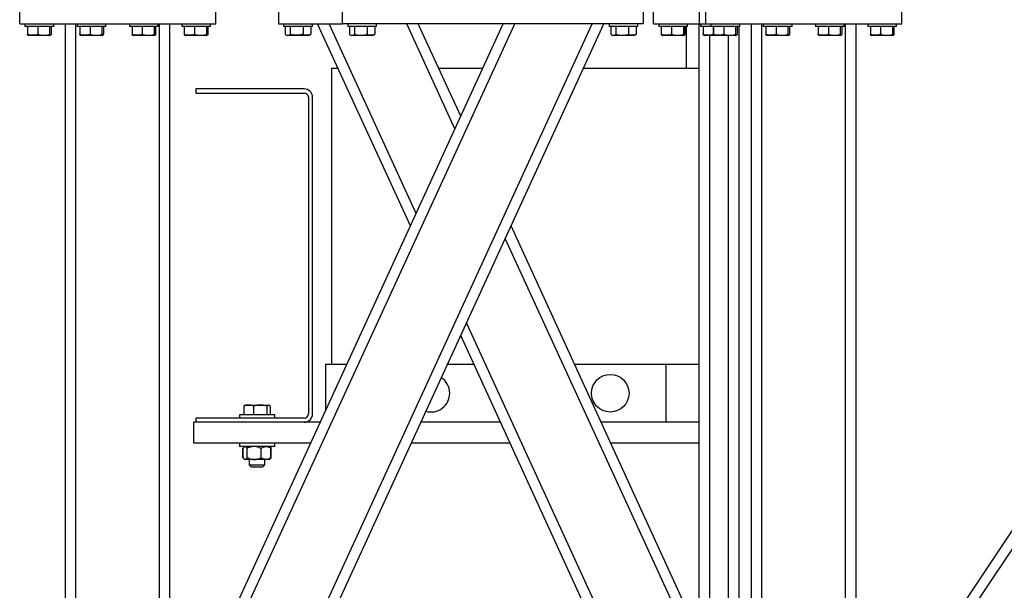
# Model space of a CAD drawing. Header units: millimetres. Extents: x 5 to 589, y 5 to 415.
# Tile 25 of 95: x 34 to 85, y 349 to 378. Entities that reach past the tile are written whole.
import ezdxf

# ---------------------------------------------------------------- set-up
doc = ezdxf.new("R2010")
doc.units = ezdxf.units.MM
doc.layers.add('TRAIT-FORT', color=4, linetype='Continuous', lineweight=25)

msp = doc.modelspace()

# ---------------------------------------------------------------- linework, layer by layer
at = {"layer": 'TRAIT-FORT', "color": 4, "linetype": 'Continuous', "lineweight": 25}
for p, q in [((34.3534, 378.1293), (34.3534, 378.7959)), ((44.3534, 378.1293), (44.3534, 378.7959)), ((47.5534, 378.7959), (47.5534, 378.1293)), ((50.8201, 378.1293), (50.8201, 378.7959)), ((66.1534, 378.7959), (66.1534, 378.1293)), ((66.6868, 378.1293), (66.6868, 378.7959)), ((69.0201, 378.7959), (69.0201, 378.1293)), ((69.3534, 378.1293), (69.3534, 378.7959)), ((79.3534, 378.1293), (79.3534, 378.7959)), ((34.3534, 378.1293), (44.3534, 378.1293)), ((34.6201, 378.1293), (34.6201, 377.9959)), ((34.6766, 377.9959), (34.6201, 377.9959)), ((36.0868, 377.9959), (34.6766, 377.9959)), ((34.7512, 377.9959), (34.7512, 377.5962)), ((35.2738, 377.9959), (35.2738, 377.5962)), ((35.8761, 377.9959), (35.8761, 377.5962)), ((35.9557, 377.9959), (35.9557, 377.5962)), ((36.0868, 377.9959), (36.0868, 378.1293)), ((36.6868, 325.4626), (36.6868, 378.1293)), ((37.2201, 325.4626), (37.2201, 378.1293)), ((37.2868, 378.1293), (37.2868, 377.9959)), ((37.3432, 377.9959), (37.2868, 377.9959)), ((38.7534, 377.9959), (37.3432, 377.9959)), ((37.4179, 377.9959), (37.4179, 377.5962)), ((37.9405, 377.9959), (37.9405, 377.5962)), ((38.5428, 377.9959), (38.5428, 377.5962)), ((38.6224, 377.9959), (38.6224, 377.5962)), ((38.7534, 377.9959), (38.7534, 378.1293)), ((39.9534, 378.1293), (39.9534, 377.9959)), ((40.0099, 377.9959), (39.9534, 377.9959)), ((41.4201, 377.9959), (40.0099, 377.9959)), ((40.0845, 377.9959), (40.0845, 377.5962)), ((40.6072, 377.9959), (40.6072, 377.5962)), ((41.2094, 377.9959), (41.2094, 377.5962)), ((41.289, 377.9959), (41.289, 377.5962)), ((41.4201, 377.9959), (41.4201, 378.1293)), ((41.4868, 325.4626), (41.4868, 378.1293)), ((42.0201, 347.4626), (42.0201, 378.1293)), ((42.6201, 378.1293), (42.6201, 377.9959)), ((42.6766, 377.9959), (42.6201, 377.9959)), ((44.0868, 377.9959), (42.6766, 377.9959)), ((42.7512, 377.9959), (42.7512, 377.5962)), ((43.2738, 377.9959), (43.2738, 377.5962)), ((43.4868, 334.4072), (63.5666, 378.1293)), ((43.4868, 343.033), (59.6051, 378.1293)), ((43.4868, 344.3109), (59.0182, 378.1293)), ((43.785, 333.7786), (64.1534, 378.1293)), ((43.8761, 377.9959), (43.8761, 377.5962)), ((43.9557, 377.9959), (43.9557, 377.5962)), ((44.0868, 377.9959), (44.0868, 378.1293)), ((47.5534, 378.1293), (50.8201, 378.1293)), ((47.8201, 378.1293), (47.8201, 377.9959)), ((49.2868, 377.9959), (47.8201, 377.9959)), ((47.9041, 377.9959), (47.9041, 377.5962)), ((48.1588, 377.9959), (48.1588, 377.5962)), ((48.8081, 377.9959), (48.8081, 377.5962)), ((49.2028, 377.9959), (49.2028, 377.5962)), ((49.2868, 377.9959), (49.2868, 378.1293)), ((54.2858, 367.8249), (49.5534, 378.1293)), ((54.5793, 368.4639), (50.1403, 378.1293)), ((66.1534, 378.1293), (50.8201, 378.1293)), ((51.0868, 378.1293), (51.0868, 377.9959)), ((52.101, 377.9959), (51.0868, 377.9959)), ((51.1708, 377.9959), (51.1708, 377.5962)), ((51.4255, 377.9959), (51.4255, 377.5962)), ((52.0748, 377.9959), (52.0748, 377.5962)), ((52.5534, 377.9959), (52.101, 377.9959)), ((52.4694, 377.9959), (52.4694, 377.5962)), ((52.5534, 377.9959), (52.5534, 378.1293)), ((56.56, 372.7768), (54.1018, 378.1293)), ((56.8534, 373.4158), (54.6887, 378.1293)), ((64.4201, 378.1293), (64.4201, 377.9959)), ((65.4344, 377.9959), (64.4201, 377.9959)), ((64.5041, 377.9959), (64.5041, 377.5962)), ((64.7588, 377.9959), (64.7588, 377.5962)), ((65.4081, 377.9959), (65.4081, 377.5962)), ((65.8868, 377.9959), (65.4344, 377.9959)), ((65.8028, 377.9959), (65.8028, 377.5962)), ((65.8868, 377.9959), (65.8868, 378.1293)), ((66.6868, 378.1293), (69.0201, 378.1293)), ((66.9534, 378.1293), (66.9534, 377.9959)), ((67.0099, 377.9959), (66.9534, 377.9959)), ((68.4201, 377.9959), (67.0099, 377.9959)), ((67.0845, 377.9959), (67.0845, 377.5962)), ((67.6072, 377.9959), (67.6072, 377.5962)), ((68.2094, 377.9959), (68.2094, 377.5962)), ((68.289, 377.9959), (68.289, 377.5962)), ((68.3734, 375.8771), (68.3734, 377.9959)), ((68.4201, 377.9959), (68.4201, 378.1293)), ((69.0201, 378.1293), (69.3534, 378.1293)), ((69.0201, 347.4626), (69.0201, 378.1293)), ((69.0868, 378.1293), (69.0868, 377.9959)), ((69.1427, 377.9959), (69.0868, 377.9959)), ((69.6201, 377.9959), (69.1427, 377.9959)), ((69.2174, 377.9959), (69.2174, 377.5962)), ((69.3534, 378.1293), (79.3534, 378.1293)), ((69.6201, 378.1293), (69.6201, 377.9959)), ((69.6766, 377.9959), (69.6201, 377.9959)), ((71.0868, 377.9959), (69.6766, 377.9959)), ((69.7393, 377.9959), (69.7393, 377.5962)), ((69.7512, 377.9959), (69.7512, 377.5962)), ((70.2738, 377.9959), (70.2738, 377.5962)), ((70.8761, 377.9959), (70.8761, 377.5962)), ((70.9557, 377.9959), (70.9557, 377.5962)), ((71.0534, 347.4626), (71.0534, 377.9959)), ((71.0868, 377.9959), (71.0868, 378.1293)), ((71.6868, 325.4626), (71.6868, 378.1293)), ((72.2201, 325.4626), (72.2201, 378.1293)), ((72.2868, 378.1293), (72.2868, 377.9959)), ((72.3432, 377.9959), (72.2868, 377.9959)), ((73.7534, 377.9959), (72.3432, 377.9959)), ((72.4179, 377.9959), (72.4179, 377.5962)), ((72.9405, 377.9959), (72.9405, 377.5962)), ((73.5428, 377.9959), (73.5428, 377.5962)), ((73.6224, 377.9959), (73.6224, 377.5962)), ((73.7534, 377.9959), (73.7534, 378.1293)), ((74.9534, 378.1293), (74.9534, 377.9959)), ((75.0099, 377.9959), (74.9534, 377.9959)), ((76.4201, 377.9959), (75.0099, 377.9959)), ((75.0845, 377.9959), (75.0845, 377.5962)), ((75.6072, 377.9959), (75.6072, 377.5962)), ((76.2094, 377.9959), (76.2094, 377.5962)), ((76.289, 377.9959), (76.289, 377.5962)), ((76.4201, 377.9959), (76.4201, 378.1293)), ((76.4868, 325.4626), (76.4868, 378.1293)), ((77.0201, 347.4626), (77.0201, 378.1293)), ((77.6201, 378.1293), (77.6201, 377.9959)), ((77.6766, 377.9959), (77.6201, 377.9959)), ((79.0868, 377.9959), (77.6766, 377.9959)), ((77.7512, 377.9959), (77.7512, 377.5962)), ((78.2738, 377.9959), (78.2738, 377.5962)), ((78.4868, 342.5422), (102.2115, 378.1293)), ((78.4868, 341.5807), (102.8525, 378.1293)), ((78.8761, 377.9959), (78.8761, 377.5962)), ((78.9557, 377.9959), (78.9557, 377.5962)), ((79.0868, 377.9959), (79.0868, 378.1293)), ((34.7825, 377.5481), (34.8151, 377.5293)), ((35.8918, 377.5293), (34.8151, 377.5293)), ((35.8918, 377.5293), (35.9244, 377.5481)), ((37.4492, 377.5481), (37.4818, 377.5293)), ((38.5584, 377.5293), (37.4818, 377.5293)), ((38.5584, 377.5293), (38.591, 377.5481)), ((40.1159, 377.5481), (40.1484, 377.5293)), ((41.2251, 377.5293), (40.1484, 377.5293)), ((41.2251, 377.5293), (41.2577, 377.5481)), ((42.7825, 377.5481), (42.8151, 377.5293)), ((43.8918, 377.5293), (42.8151, 377.5293)), ((43.8918, 377.5293), (43.9244, 377.5481)), ((47.937, 377.5744), (48.0151, 377.5293)), ((49.0918, 377.5293), (48.0151, 377.5293)), ((49.0918, 377.5293), (49.1699, 377.5744)), ((49.2028, 377.5962), (49.1686, 377.5765)), ((51.2037, 377.5744), (51.2818, 377.5293)), ((51.7536, 377.5293), (51.2818, 377.5293)), ((52.3584, 377.5293), (51.7536, 377.5293)), ((52.3584, 377.5293), (52.4366, 377.5744)), ((52.4694, 377.5962), (52.4353, 377.5765)), ((64.537, 377.5744), (64.6151, 377.5293)), ((65.087, 377.5293), (64.6151, 377.5293)), ((65.6918, 377.5293), (65.087, 377.5293)), ((65.6918, 377.5293), (65.7699, 377.5744)), ((65.8028, 377.5962), (65.7686, 377.5765)), ((67.1159, 377.5481), (67.1484, 377.5293)), ((68.2251, 377.5293), (67.1484, 377.5293)), ((68.2251, 377.5293), (68.2577, 377.5481)), ((69.2491, 377.5481), (69.2818, 377.5293)), ((69.8151, 377.5293), (69.2818, 377.5293)), ((69.5534, 347.4626), (69.5534, 377.5293)), ((69.7825, 377.5481), (69.8151, 377.5293)), ((70.8918, 377.5293), (69.8151, 377.5293)), ((70.5201, 347.4626), (70.5201, 377.5293)), ((70.8918, 377.5293), (70.9244, 377.5481)), ((72.4492, 377.5481), (72.4818, 377.5293)), ((73.5584, 377.5293), (72.4818, 377.5293)), ((73.5584, 377.5293), (73.591, 377.5481)), ((75.1159, 377.5481), (75.1484, 377.5293)), ((76.2251, 377.5293), (75.1484, 377.5293)), ((76.2251, 377.5293), (76.2577, 377.5481)), ((77.7825, 377.5481), (77.8151, 377.5293)), ((78.8918, 377.5293), (77.8151, 377.5293)), ((78.8918, 377.5293), (78.9244, 377.5481)), ((50.2548, 375.8771), (50.2548, 360.7726)), ((50.2548, 375.8771), (50.5878, 375.8771)), ((55.723, 375.8771), (57.9839, 375.8771)), ((63.1191, 375.8771), (69.0201, 375.8771)), ((43.3413, 374.8103), (43.3413, 374.5978)), ((48.8667, 374.8103), (43.3413, 374.8103)), ((43.3413, 374.5978), (48.8667, 374.5978)), ((49.0792, 374.3853), (49.0792, 358.2343)), ((49.2917, 358.2343), (49.2917, 374.3853)), ((70.2201, 344.3109), (59.4211, 367.8249)), ((70.2201, 343.033), (59.1276, 367.186)), ((70.2201, 334.4072), (57.1469, 362.8731)), ((69.9219, 333.7786), (56.8534, 362.2341)), ((49.9584, 360.7726), (49.9584, 358.4025)), ((49.9584, 360.7726), (51.047, 360.7726)), ((56.1822, 360.7726), (57.5247, 360.7726)), ((62.6599, 360.7726), (67.3151, 360.7726)), ((67.3151, 360.7726), (67.3151, 357.8093)), ((67.3151, 360.7726), (69.0201, 360.7726)), ((45.8617, 358.6884), (45.8414, 358.6767)), ((45.8617, 358.6884), (46.0403, 358.6884)), ((46.0403, 358.6884), (46.6209, 358.6884)), ((46.6209, 358.6884), (47.0423, 358.6884)), ((47.0423, 358.6884), (47.0617, 358.6884)), ((47.0821, 358.6767), (47.0617, 358.6884)), ((45.5617, 358.1884), (45.5617, 358.0218)), ((45.7345, 358.1884), (45.5617, 358.1884)), ((47.3617, 358.1884), (45.7345, 358.1884)), ((45.7937, 358.6348), (45.7937, 358.1884)), ((46.2869, 358.6348), (46.2869, 358.1884)), ((46.9549, 358.6348), (46.9549, 358.1884)), ((47.1297, 358.6348), (47.1297, 358.1884)), ((47.3617, 358.0218), (47.3617, 358.1884)), ((43.2401, 356.7426), (43.2401, 357.8093)), ((49.686, 357.8093), (43.2401, 357.8093)), ((43.3413, 358.0218), (43.3413, 357.8093)), ((48.8667, 358.0218), (43.3413, 358.0218)), ((58.8856, 357.8093), (54.8213, 357.8093)), ((69.0201, 357.8093), (64.0209, 357.8093)), ((49.1961, 356.7426), (43.2401, 356.7426)), ((45.5617, 356.7418), (45.5617, 356.5751)), ((45.7713, 356.7418), (45.5617, 356.7418)), ((47.3617, 356.7418), (45.7713, 356.7418)), ((46.0617, 356.7426), (46.0617, 356.7418)), ((46.8617, 356.7418), (46.8617, 356.7426)), ((47.3617, 356.5751), (47.3617, 356.7418)), ((59.3755, 356.7426), (54.3314, 356.7426)), ((69.0201, 356.7426), (64.5108, 356.7426)), ((45.7713, 356.5751), (45.5617, 356.5751)), ((45.7689, 356.5156), (45.7345, 356.4771)), ((45.7661, 356.5014), (45.7345, 356.4771)), ((45.7345, 356.0064), (45.7345, 356.4771)), ((45.7513, 356.0064), (45.7513, 356.4771)), ((47.3617, 356.5751), (45.7713, 356.5751)), ((45.8284, 356.5751), (45.8015, 356.5482)), ((45.9561, 356.0064), (45.9561, 356.4771)), ((46.6665, 356.0064), (46.6665, 356.4771)), ((47.122, 356.5482), (47.095, 356.5751)), ((47.1545, 356.5156), (47.122, 356.5482)), ((47.1545, 356.5156), (47.1889, 356.4771)), ((47.1721, 356.0064), (47.1721, 356.4771)), ((47.1889, 356.0064), (47.1889, 356.4771)), ((45.7345, 356.0064), (45.767, 355.9811)), ((45.8018, 355.935), (45.8284, 355.9084)), ((45.8537, 355.9084), (45.8284, 355.9084)), ((46.3113, 355.9084), (45.8537, 355.9084)), ((46.0617, 355.9084), (46.0617, 355.6384)), ((46.0617, 355.6384), (46.1784, 355.5218)), ((46.0617, 355.6384), (46.1808, 355.6384)), ((46.1808, 355.6384), (46.8617, 355.6384)), ((46.9193, 355.9084), (46.3113, 355.9084)), ((46.745, 355.5218), (46.8617, 355.6384)), ((46.8617, 355.6384), (46.8617, 355.9084)), ((47.095, 355.9084), (46.9193, 355.9084)), ((47.095, 355.9084), (47.1216, 355.935)), ((47.1216, 355.935), (47.1547, 355.9681)), ((46.2627, 355.5218), (46.1784, 355.5218)), ((46.745, 355.5218), (46.2627, 355.5218))]:
    msp.add_line(p, q, dxfattribs=at)
msp.add_circle((64.4805, 359.2909), 0.9583, dxfattribs=at)
for centre, radius, start, end in [((48.8667, 374.3853), 0.425, 360, 90), ((48.8667, 374.3853), 0.2125, 360, 90), ((55.333, 359.2909), 0.9583, 0, 56.12554), ((55.333, 359.2909), 0.9583, 254.53967, 0), ((48.8667, 358.2343), 0.425, 270, 0), ((48.8667, 358.2343), 0.2125, 270, 0)]:
    msp.add_arc(centre, radius, start, end, dxfattribs=at)
for points, knots in [([(34.7826, 377.5487), (34.7817, 377.549), (34.7773, 377.5506), (34.7695, 377.5605), (34.7599, 377.5763), (34.7539, 377.5901), (34.7512, 377.5962)], [0, 0, 0, 0, 0.0865606, 0.4120387, 0.7393352, 1, 1, 1, 1]), ([(35.2738, 377.5962), (35.2285, 377.5816), (35.1368, 377.5521), (35.0009, 377.5412), (34.871, 377.5571), (34.7914, 377.5831), (34.7512, 377.5962)], [0, 0, 0, 0, 0.2646049, 0.5349477, 0.7653431, 1, 1, 1, 1]), ([(35.2738, 377.5962), (35.3261, 377.5816), (35.4318, 377.5521), (35.5884, 377.5412), (35.738, 377.5571), (35.8298, 377.5831), (35.8761, 377.5962)], [0, 0, 0, 0, 0.2646049, 0.5349477, 0.7653431, 1, 1, 1, 1]), ([(35.9557, 377.5962), (35.9532, 377.5906), (35.9482, 377.5792), (35.9406, 377.5655), (35.9329, 377.5548), (35.9244, 377.5472), (35.915, 377.5445), (35.9047, 377.5487), (35.8944, 377.5601), (35.8848, 377.5764), (35.8788, 377.5901), (35.8761, 377.5962)], [0, 0, 0, 0, 0.0958859, 0.1919498, 0.2887104, 0.3857877, 0.5113662, 0.6378452, 0.7668888, 0.8966532, 1, 1, 1, 1]), ([(37.4493, 377.5487), (37.4484, 377.549), (37.444, 377.5506), (37.4362, 377.5605), (37.4266, 377.5763), (37.4205, 377.5901), (37.4179, 377.5962)], [0, 0, 0, 0, 0.0865606, 0.4120387, 0.7393352, 1, 1, 1, 1]), ([(37.9405, 377.5962), (37.8951, 377.5816), (37.8034, 377.5521), (37.6676, 377.5412), (37.5377, 377.5571), (37.458, 377.5831), (37.4179, 377.5962)], [0, 0, 0, 0, 0.2646049, 0.5349477, 0.7653431, 1, 1, 1, 1]), ([(37.9405, 377.5962), (37.9928, 377.5816), (38.0985, 377.5521), (38.255, 377.5412), (38.4047, 377.5571), (38.4965, 377.5831), (38.5428, 377.5962)], [0, 0, 0, 0, 0.2646049, 0.5349477, 0.7653431, 1, 1, 1, 1]), ([(38.6224, 377.5962), (38.6199, 377.5906), (38.6149, 377.5792), (38.6073, 377.5655), (38.5996, 377.5548), (38.591, 377.5472), (38.5816, 377.5445), (38.5714, 377.5487), (38.5611, 377.5601), (38.5515, 377.5764), (38.5455, 377.5901), (38.5428, 377.5962)], [0, 0, 0, 0, 0.0958859, 0.1919498, 0.2887104, 0.3857877, 0.5113662, 0.6378452, 0.7668888, 0.8966532, 1, 1, 1, 1]), ([(40.116, 377.5487), (40.115, 377.549), (40.1106, 377.5506), (40.1028, 377.5605), (40.0933, 377.5763), (40.0872, 377.5901), (40.0845, 377.5962)], [0, 0, 0, 0, 0.0865606, 0.4120387, 0.7393352, 1, 1, 1, 1]), ([(40.6072, 377.5962), (40.5618, 377.5816), (40.4701, 377.5521), (40.3342, 377.5412), (40.2043, 377.5571), (40.1247, 377.5831), (40.0845, 377.5962)], [0, 0, 0, 0, 0.2646049, 0.5349477, 0.7653431, 1, 1, 1, 1]), ([(40.6072, 377.5962), (40.6594, 377.5816), (40.7651, 377.5521), (40.9217, 377.5412), (41.0714, 377.5571), (41.1631, 377.5831), (41.2094, 377.5962)], [0, 0, 0, 0, 0.2646049, 0.5349477, 0.7653431, 1, 1, 1, 1]), ([(41.289, 377.5962), (41.2866, 377.5906), (41.2816, 377.5792), (41.274, 377.5655), (41.2663, 377.5548), (41.2577, 377.5472), (41.2483, 377.5445), (41.238, 377.5487), (41.2277, 377.5601), (41.2182, 377.5764), (41.2121, 377.5901), (41.2094, 377.5962)], [0, 0, 0, 0, 0.0958859, 0.1919498, 0.2887104, 0.3857877, 0.5113662, 0.6378452, 0.7668888, 0.8966532, 1, 1, 1, 1]), ([(42.7826, 377.5487), (42.7817, 377.549), (42.7773, 377.5506), (42.7695, 377.5605), (42.7599, 377.5763), (42.7539, 377.5901), (42.7512, 377.5962)], [0, 0, 0, 0, 0.0865606, 0.4120387, 0.7393352, 1, 1, 1, 1]), ([(43.2738, 377.5962), (43.2285, 377.5816), (43.1368, 377.5521), (43.0009, 377.5412), (42.871, 377.5571), (42.7914, 377.5831), (42.7512, 377.5962)], [0, 0, 0, 0, 0.2646049, 0.5349477, 0.7653431, 1, 1, 1, 1]), ([(43.2738, 377.5962), (43.3261, 377.5816), (43.4318, 377.5521), (43.5884, 377.5412), (43.738, 377.5571), (43.8298, 377.5831), (43.8761, 377.5962)], [0, 0, 0, 0, 0.2646049, 0.5349477, 0.7653431, 1, 1, 1, 1]), ([(43.9557, 377.5962), (43.9532, 377.5906), (43.9482, 377.5792), (43.9406, 377.5655), (43.9329, 377.5548), (43.9244, 377.5472), (43.915, 377.5445), (43.9047, 377.5487), (43.8944, 377.5601), (43.8848, 377.5764), (43.8788, 377.5901), (43.8761, 377.5962)], [0, 0, 0, 0, 0.0958859, 0.1919498, 0.2887104, 0.3857877, 0.5113662, 0.6378452, 0.7668888, 0.8966532, 1, 1, 1, 1]), ([(47.9041, 377.5962), (47.9262, 377.5816), (47.9709, 377.5521), (48.0371, 377.5412), (48.1004, 377.5571), (48.1392, 377.5831), (48.1588, 377.5962)], [0, 0, 0, 0, 0.26460494, 0.53494775, 0.76534313, 1, 1, 1, 1]), ([(48.8081, 377.5962), (48.7878, 377.5906), (48.7472, 377.5792), (48.6852, 377.5655), (48.6223, 377.5548), (48.5525, 377.5472), (48.4758, 377.5445), (48.392, 377.5487), (48.3081, 377.5601), (48.2301, 377.5764), (48.1807, 377.5901), (48.1588, 377.5962)], [0, 0, 0, 0, 0.0958859, 0.1919498, 0.2887104, 0.3857877, 0.5113662, 0.6378452, 0.7668888, 0.8966532, 1, 1, 1, 1]), ([(49.2028, 377.5962), (49.1685, 377.5816), (49.0993, 377.5521), (48.9967, 377.5412), (48.8986, 377.5571), (48.8385, 377.5831), (48.8081, 377.5962)], [0, 0, 0, 0, 0.2646049, 0.5349477, 0.7653431, 1, 1, 1, 1]), ([(51.1708, 377.5962), (51.1929, 377.5816), (51.2376, 377.5521), (51.3038, 377.5412), (51.3671, 377.5571), (51.4059, 377.5831), (51.4255, 377.5962)], [0, 0, 0, 0, 0.2646049, 0.5349477, 0.7653431, 1, 1, 1, 1]), ([(51.4255, 377.5962), (51.4458, 377.5906), (51.4864, 377.5792), (51.5484, 377.5655), (51.6113, 377.5548), (51.6811, 377.5472), (51.7578, 377.5445), (51.8416, 377.5487), (51.9255, 377.5601), (52.0035, 377.5764), (52.0529, 377.5901), (52.0748, 377.5962)], [0, 0, 0, 0, 0.0958859, 0.1919498, 0.2887104, 0.3857877, 0.5113662, 0.6378452, 0.7668888, 0.8966532, 1, 1, 1, 1]), ([(52.4694, 377.5962), (52.4352, 377.5816), (52.3659, 377.5521), (52.2633, 377.5412), (52.1653, 377.5571), (52.1051, 377.5831), (52.0748, 377.5962)], [0, 0, 0, 0, 0.2646049, 0.5349477, 0.7653431, 1, 1, 1, 1]), ([(64.5041, 377.5962), (64.5262, 377.5816), (64.5709, 377.5521), (64.6371, 377.5412), (64.7004, 377.5571), (64.7392, 377.5831), (64.7588, 377.5962)], [0, 0, 0, 0, 0.2646049, 0.5349477, 0.7653431, 1, 1, 1, 1]), ([(64.7588, 377.5962), (64.7791, 377.5906), (64.8198, 377.5792), (64.8818, 377.5655), (64.9446, 377.5548), (65.0144, 377.5472), (65.0912, 377.5445), (65.1749, 377.5487), (65.2589, 377.5601), (65.3369, 377.5764), (65.3862, 377.5901), (65.4081, 377.5962)], [0, 0, 0, 0, 0.0958859, 0.1919498, 0.2887104, 0.3857877, 0.5113662, 0.6378452, 0.7668888, 0.8966532, 1, 1, 1, 1]), ([(65.8028, 377.5962), (65.7685, 377.5816), (65.6993, 377.5521), (65.5967, 377.5412), (65.4986, 377.5571), (65.4385, 377.5831), (65.4081, 377.5962)], [0, 0, 0, 0, 0.2646049, 0.5349477, 0.7653431, 1, 1, 1, 1]), ([(67.116, 377.5487), (67.115, 377.549), (67.1106, 377.5506), (67.1028, 377.5605), (67.0933, 377.5763), (67.0872, 377.5901), (67.0845, 377.5962)], [0, 0, 0, 0, 0.0865606, 0.4120387, 0.7393352, 1, 1, 1, 1]), ([(67.6072, 377.5962), (67.5618, 377.5816), (67.4701, 377.5521), (67.3342, 377.5412), (67.2043, 377.5571), (67.1247, 377.5831), (67.0845, 377.5962)], [0, 0, 0, 0, 0.2646049, 0.5349477, 0.7653431, 1, 1, 1, 1]), ([(67.6072, 377.5962), (67.6594, 377.5816), (67.7651, 377.5521), (67.9217, 377.5412), (68.0714, 377.5571), (68.1631, 377.5831), (68.2094, 377.5962)], [0, 0, 0, 0, 0.2646049, 0.5349477, 0.7653431, 1, 1, 1, 1]), ([(68.289, 377.5962), (68.2866, 377.5906), (68.2816, 377.5792), (68.274, 377.5655), (68.2663, 377.5548), (68.2577, 377.5472), (68.2483, 377.5445), (68.238, 377.5487), (68.2277, 377.5601), (68.2182, 377.5764), (68.2121, 377.5901), (68.2094, 377.5962)], [0, 0, 0, 0, 0.0958859, 0.1919498, 0.2887104, 0.3857877, 0.5113662, 0.6378452, 0.7668888, 0.8966532, 1, 1, 1, 1]), ([(69.2492, 377.5488), (69.2483, 377.5491), (69.2439, 377.5506), (69.236, 377.5605), (69.2263, 377.5763), (69.2201, 377.5901), (69.2174, 377.5962)], [0, 0, 0, 0, 0.082888, 0.4096747, 0.7382871, 1, 1, 1, 1]), ([(69.7393, 377.5962), (69.694, 377.5816), (69.6024, 377.5521), (69.4667, 377.5412), (69.337, 377.5571), (69.2575, 377.5831), (69.2174, 377.5962)], [0, 0, 0, 0, 0.2646049, 0.5349477, 0.7653431, 1, 1, 1, 1]), ([(69.7826, 377.5487), (69.7817, 377.549), (69.7773, 377.5506), (69.7695, 377.5605), (69.7599, 377.5763), (69.7539, 377.5901), (69.7512, 377.5962)], [0, 0, 0, 0, 0.0865606, 0.4120387, 0.7393352, 1, 1, 1, 1]), ([(70.2738, 377.5962), (70.2285, 377.5816), (70.1368, 377.5521), (70.0009, 377.5412), (69.871, 377.5571), (69.7914, 377.5831), (69.7512, 377.5962)], [0, 0, 0, 0, 0.2646049, 0.5349477, 0.7653431, 1, 1, 1, 1]), ([(70.2738, 377.5962), (70.3261, 377.5816), (70.4318, 377.5521), (70.5884, 377.5412), (70.738, 377.5571), (70.8298, 377.5831), (70.8761, 377.5962)], [0, 0, 0, 0, 0.2646049, 0.5349477, 0.7653431, 1, 1, 1, 1]), ([(70.9557, 377.5962), (70.9532, 377.5906), (70.9482, 377.5792), (70.9406, 377.5655), (70.9329, 377.5548), (70.9244, 377.5472), (70.915, 377.5445), (70.9047, 377.5487), (70.8944, 377.5601), (70.8848, 377.5764), (70.8788, 377.5901), (70.8761, 377.5962)], [0, 0, 0, 0, 0.0958859, 0.1919498, 0.2887104, 0.3857877, 0.5113662, 0.6378452, 0.7668888, 0.8966532, 1, 1, 1, 1]), ([(72.4493, 377.5487), (72.4484, 377.549), (72.444, 377.5506), (72.4362, 377.5605), (72.4266, 377.5763), (72.4205, 377.5901), (72.4179, 377.5962)], [0, 0, 0, 0, 0.0865606, 0.4120387, 0.7393352, 1, 1, 1, 1]), ([(72.9405, 377.5962), (72.8951, 377.5816), (72.8034, 377.5521), (72.6676, 377.5412), (72.5377, 377.5571), (72.458, 377.5831), (72.4179, 377.5962)], [0, 0, 0, 0, 0.2646049, 0.5349477, 0.7653431, 1, 1, 1, 1]), ([(72.9405, 377.5962), (72.9928, 377.5816), (73.0985, 377.5521), (73.255, 377.5412), (73.4047, 377.5571), (73.4965, 377.5831), (73.5428, 377.5962)], [0, 0, 0, 0, 0.2646049, 0.5349477, 0.7653431, 1, 1, 1, 1]), ([(73.6224, 377.5962), (73.6199, 377.5906), (73.6149, 377.5792), (73.6073, 377.5655), (73.5996, 377.5548), (73.591, 377.5472), (73.5816, 377.5445), (73.5714, 377.5487), (73.5611, 377.5601), (73.5515, 377.5764), (73.5455, 377.5901), (73.5428, 377.5962)], [0, 0, 0, 0, 0.0958859, 0.1919498, 0.2887104, 0.3857877, 0.5113662, 0.6378452, 0.7668888, 0.8966532, 1, 1, 1, 1]), ([(75.116, 377.5487), (75.115, 377.549), (75.1106, 377.5506), (75.1028, 377.5605), (75.0933, 377.5763), (75.0872, 377.5901), (75.0845, 377.5962)], [0, 0, 0, 0, 0.0865606, 0.4120387, 0.7393352, 1, 1, 1, 1]), ([(75.6072, 377.5962), (75.5618, 377.5816), (75.4701, 377.5521), (75.3342, 377.5412), (75.2043, 377.5571), (75.1247, 377.5831), (75.0845, 377.5962)], [0, 0, 0, 0, 0.2646049, 0.5349477, 0.7653431, 1, 1, 1, 1]), ([(75.6072, 377.5962), (75.6594, 377.5816), (75.7651, 377.5521), (75.9217, 377.5412), (76.0714, 377.5571), (76.1631, 377.5831), (76.2094, 377.5962)], [0, 0, 0, 0, 0.2646049, 0.5349477, 0.7653431, 1, 1, 1, 1]), ([(76.289, 377.5962), (76.2866, 377.5906), (76.2816, 377.5792), (76.274, 377.5655), (76.2663, 377.5548), (76.2577, 377.5472), (76.2483, 377.5445), (76.238, 377.5487), (76.2277, 377.5601), (76.2182, 377.5764), (76.2121, 377.5901), (76.2094, 377.5962)], [0, 0, 0, 0, 0.0958859, 0.1919498, 0.2887104, 0.3857877, 0.5113662, 0.6378452, 0.7668888, 0.8966532, 1, 1, 1, 1]), ([(77.7826, 377.5487), (77.7817, 377.549), (77.7773, 377.5506), (77.7695, 377.5605), (77.7599, 377.5763), (77.7539, 377.5901), (77.7512, 377.5962)], [0, 0, 0, 0, 0.0865606, 0.4120387, 0.7393352, 1, 1, 1, 1]), ([(78.2738, 377.5962), (78.2285, 377.5816), (78.1368, 377.5521), (78.0009, 377.5412), (77.871, 377.5571), (77.7914, 377.5831), (77.7512, 377.5962)], [0, 0, 0, 0, 0.2646049, 0.5349477, 0.7653431, 1, 1, 1, 1]), ([(78.2738, 377.5962), (78.3261, 377.5816), (78.4318, 377.5521), (78.5884, 377.5412), (78.738, 377.5571), (78.8298, 377.5831), (78.8761, 377.5962)], [0, 0, 0, 0, 0.2646049, 0.5349477, 0.7653431, 1, 1, 1, 1]), ([(78.9557, 377.5962), (78.9532, 377.5906), (78.9482, 377.5792), (78.9406, 377.5655), (78.9329, 377.5548), (78.9244, 377.5472), (78.915, 377.5445), (78.9047, 377.5487), (78.8944, 377.5601), (78.8848, 377.5764), (78.8788, 377.5901), (78.8761, 377.5962)], [0, 0, 0, 0, 0.0958859, 0.1919498, 0.2887104, 0.3857877, 0.5113662, 0.6378452, 0.7668888, 0.8966532, 1, 1, 1, 1]), ([(46.0403, 358.6884), (46.022, 358.6879), (45.9875, 358.6869), (45.9371, 358.6791), (45.889, 358.6679), (45.8411, 358.6533), (45.8095, 358.641), (45.7937, 358.6348)], [0, 0, 0, 0, 0.2190861, 0.4128361, 0.6072728, 0.8034231, 1, 1, 1, 1]), ([(45.7937, 358.6348), (45.8008, 358.6424), (45.8149, 358.6575), (45.831, 358.6712), (45.8399, 358.6754), (45.8416, 358.6762)], [0, 0, 0, 0, 0.44696828, 0.89542847, 1, 1, 1, 1]), ([(46.2869, 358.6348), (46.279, 358.638), (46.2634, 358.6442), (46.2153, 358.6614), (46.1413, 358.6828), (46.0741, 358.6865), (46.0403, 358.6884)], [0, 0, 0, 0, 0.0973863, 0.1948131, 0.5946686, 1, 1, 1, 1]), ([(46.6209, 358.6884), (46.6129, 358.6884), (46.5791, 358.6881), (46.5191, 358.6841), (46.4412, 358.673), (46.3636, 358.6567), (46.3125, 358.6421), (46.2869, 358.6348)], [0, 0, 0, 0, 0.0700556, 0.2998126, 0.5308313, 0.7650256, 1, 1, 1, 1]), ([(46.9549, 358.6348), (46.9279, 358.6425), (46.8739, 358.6579), (46.791, 358.6747), (46.7065, 358.6862), (46.6495, 358.6877), (46.6209, 358.6884)], [0, 0, 0, 0, 0.2472686, 0.4953626, 0.746874, 1, 1, 1, 1]), ([(46.9549, 358.6348), (46.9619, 358.6425), (46.9761, 358.6579), (46.9978, 358.6747), (47.0199, 358.6862), (47.0348, 358.6877), (47.0423, 358.6884)], [0, 0, 0, 0, 0.2472686, 0.4953626, 0.746874, 1, 1, 1, 1]), ([(47.0423, 358.6884), (47.0444, 358.6884), (47.0532, 358.6881), (47.0689, 358.6841), (47.0893, 358.673), (47.1096, 358.6567), (47.123, 358.6421), (47.1297, 358.6348)], [0, 0, 0, 0, 0.0700556, 0.2998126, 0.5308313, 0.7650256, 1, 1, 1, 1]), ([(45.7513, 356.4771), (45.7583, 356.489), (45.7722, 356.5127), (45.7941, 356.5417), (45.817, 356.5633), (45.8371, 356.5738), (45.8494, 356.5748), (45.8537, 356.5751)], [0, 0, 0, 0, 0.2155169, 0.432226, 0.6544573, 0.8796878, 1, 1, 1, 1]), ([(45.8537, 356.5751), (45.8626, 356.5737), (45.8806, 356.5709), (45.9068, 356.5491), (45.9321, 356.5179), (45.9481, 356.4908), (45.9561, 356.4771)], [0, 0, 0, 0, 0.2495763, 0.5043607, 0.7510452, 1, 1, 1, 1]), ([(46.3113, 356.5751), (46.2804, 356.5737), (46.218, 356.5709), (46.1271, 356.5491), (46.0393, 356.5179), (45.9839, 356.4908), (45.9561, 356.4771)], [0, 0, 0, 0, 0.24957627, 0.50436073, 0.75104521, 1, 1, 1, 1]), ([(46.6665, 356.4771), (46.6424, 356.489), (46.5942, 356.5127), (46.5182, 356.5417), (46.4387, 356.5633), (46.3689, 356.5738), (46.3262, 356.5748), (46.3113, 356.5751)], [0, 0, 0, 0, 0.2155169, 0.432226, 0.6544573, 0.8796878, 1, 1, 1, 1]), ([(46.6665, 356.4771), (46.6811, 356.4873), (46.7105, 356.5078), (46.7537, 356.5321), (46.7954, 356.551), (46.8357, 356.5645), (46.8771, 356.5734), (46.9052, 356.5745), (46.9193, 356.5751)], [0, 0, 0, 0, 0.1848295, 0.3703669, 0.5252225, 0.6809117, 0.8397761, 1, 1, 1, 1]), ([(46.9193, 356.5751), (46.9235, 356.575), (46.9587, 356.5746), (47.0256, 356.5608), (47.1055, 356.5229), (47.1533, 356.4901), (47.1721, 356.4771)], [0, 0, 0, 0, 0.0483686, 0.3993299, 0.7629647, 1, 1, 1, 1]), ([(47.1721, 356.4771), (47.1652, 356.4889), (47.1512, 356.5124), (47.1343, 356.5362), (47.1241, 356.5453), (47.1214, 356.5476)], [0, 0, 0, 0, 0.4231147, 0.8485701, 1, 1, 1, 1]), ([(45.7345, 356.0064), (45.7445, 355.9941), (45.7558, 355.9802), (45.7676, 355.9695), (45.7689, 355.9683)], [0, 0, 0, 0, 0.8843498, 1, 1, 1, 1]), ([(45.8537, 355.9084), (45.8448, 355.9098), (45.8268, 355.9127), (45.8006, 355.9345), (45.7753, 355.9657), (45.7593, 355.9928), (45.7513, 356.0064)], [0, 0, 0, 0, 0.2495763, 0.5043607, 0.7510452, 1, 1, 1, 1]), ([(45.9561, 356.0064), (45.9492, 355.9946), (45.9353, 355.9708), (45.9133, 355.9419), (45.8904, 355.9202), (45.8703, 355.9097), (45.858, 355.9088), (45.8537, 355.9084)], [0, 0, 0, 0, 0.2155169, 0.432226, 0.6544573, 0.8796878, 1, 1, 1, 1]), ([(45.9561, 356.0064), (45.9801, 355.9946), (46.0284, 355.9708), (46.1044, 355.9419), (46.1839, 355.9202), (46.2537, 355.9097), (46.2964, 355.9088), (46.3113, 355.9084)], [0, 0, 0, 0, 0.2155169, 0.432226, 0.6544573, 0.8796878, 1, 1, 1, 1]), ([(46.3113, 355.9084), (46.3422, 355.9098), (46.4046, 355.9127), (46.4954, 355.9345), (46.5833, 355.9657), (46.6387, 355.9928), (46.6665, 356.0064)], [0, 0, 0, 0, 0.2495763, 0.5043607, 0.7510452, 1, 1, 1, 1]), ([(46.9193, 355.9084), (46.9057, 355.909), (46.8784, 355.91), (46.8374, 355.9186), (46.7966, 355.932), (46.7542, 355.9512), (46.7106, 355.9757), (46.6812, 355.9962), (46.6665, 356.0064)], [0, 0, 0, 0, 0.1543907, 0.3100779, 0.4693559, 0.6296338, 0.8144121, 1, 1, 1, 1]), ([(47.1721, 356.0064), (47.1533, 355.9935), (47.1065, 355.9612), (47.0267, 355.9231), (46.9597, 355.909), (46.9235, 355.9085), (46.9193, 355.9084)], [0, 0, 0, 0, 0.2370392, 0.5890192, 0.9516306, 1, 1, 1, 1]), ([(47.1214, 355.9352), (47.1219, 355.9356), (47.131, 355.9426), (47.1481, 355.9665), (47.1641, 355.9931), (47.1721, 356.0064)], [0, 0, 0, 0, 0.0280299, 0.5117888, 1, 1, 1, 1]), ([(47.1889, 356.0064), (47.1789, 355.9945), (47.1588, 355.9705), (47.1377, 355.9524), (47.1271, 355.9434)], [0, 0, 0, 0, 0.4986208, 1, 1, 1, 1])]:
    msp.add_open_spline(points, degree=3, knots=knots, dxfattribs=at)

doc.saveas('drawing.dxf')
